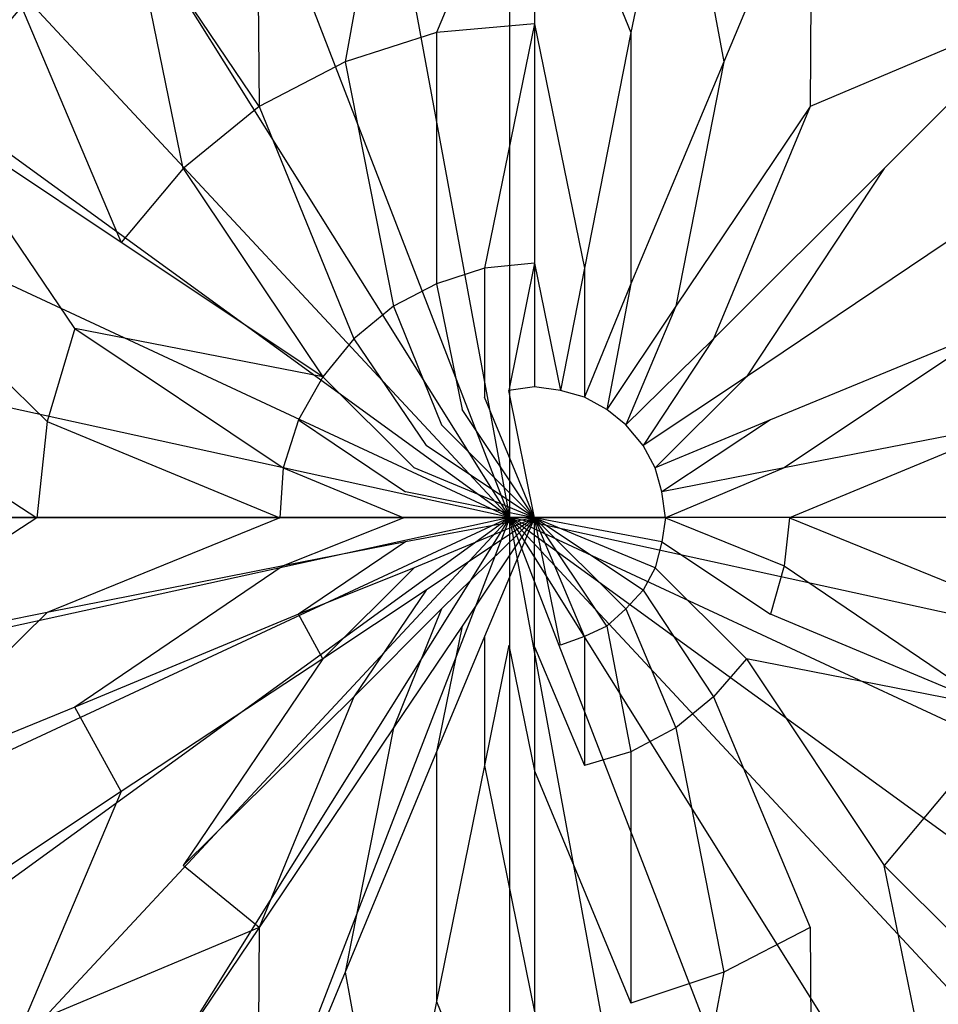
# Model space of a CAD drawing. Extents: x 0 to 1.2, y -0.8 to 0.
# Tile 9 of 19: x 0.5715 to 0.6249, y -0.3826 to -0.3254. Entities that reach past the tile are written whole.
import ezdxf

# ---------------------------------------------------------------- set-up
doc = ezdxf.new("R2010")
doc.units = 0
doc.layers.add('L0_ABLAUF_INF_0___REPLACEMTFORE', color=7, linetype='CONTINUOUS')
doc.layers.add('L1_WANNE_0_N_6230P3____REPLACEM', color=7, linetype='CONTINUOUS')

msp = doc.modelspace()

# ---------------------------------------------------------------- linework, layer by layer
at = {"layer": 'L0_ABLAUF_INF_0___REPLACEMTFORE', "color": 8}
for points, invisible_edges in [([(0.595743, -0.326106, 0.029024), (0.601443, -0.312408, 0.028162), (0.593143, -0.313107, 0.028162), (0.595743, -0.326106, 0.029024)], 13), ([(0.601443, -0.312408, 0.028162), (0.595743, -0.326106, 0.029024), (0.601443, -0.325606, 0.029024), (0.601443, -0.312408, 0.028162)], 14), ([(0.607043, -0.326106, 0.029024), (0.601443, -0.312408, 0.028162), (0.601443, -0.325606, 0.029024), (0.607043, -0.326106, 0.029024)], 13), ([(0.601443, -0.312408, 0.028162), (0.607043, -0.326106, 0.029024), (0.609643, -0.313107, 0.028162), (0.601443, -0.312408, 0.028162)], 14), ([(0.590443, -0.327806, 0.029024), (0.593143, -0.313107, 0.028162), (0.585343, -0.315607, 0.028162), (0.590443, -0.327806, 0.029024)], 13), ([(0.593143, -0.313107, 0.028162), (0.590443, -0.327806, 0.029024), (0.595743, -0.326106, 0.029024), (0.593143, -0.313107, 0.028162)], 14), ([(0.612443, -0.327806, 0.029024), (0.609643, -0.313107, 0.028162), (0.607043, -0.326106, 0.029024), (0.612443, -0.327806, 0.029024)], 13), ([(0.609643, -0.313107, 0.028162), (0.612443, -0.327806, 0.029024), (0.617543, -0.315607, 0.028162), (0.609643, -0.313107, 0.028162)], 14), ([(0.585443, -0.330406, 0.029024), (0.585343, -0.315607, 0.028162), (0.578043, -0.319407, 0.028162), (0.585443, -0.330406, 0.029024)], 13), ([(0.585343, -0.315607, 0.028162), (0.585443, -0.330406, 0.029024), (0.590443, -0.327806, 0.029024), (0.585343, -0.315607, 0.028162)], 14), ([(0.617443, -0.330406, 0.029024), (0.617543, -0.315607, 0.028162), (0.612443, -0.327806, 0.029024), (0.617443, -0.330406, 0.029024)], 13), ([(0.617543, -0.315607, 0.028162), (0.617443, -0.330406, 0.029024), (0.624743, -0.319407, 0.028162), (0.617543, -0.315607, 0.028162)], 14), ([(0.581043, -0.334005, 0.029024), (0.578043, -0.319407, 0.028162), (0.571643, -0.324606, 0.028257), (0.581043, -0.334005, 0.029024)], 14), ([(0.585443, -0.330406, 0.029024), (0.578043, -0.319407, 0.028162), (0.581043, -0.334005, 0.029024), (0.585443, -0.330406, 0.029024)], 14), ([(0.631143, -0.324606, 0.028257), (0.624743, -0.319407, 0.028162), (0.617443, -0.330406, 0.029024), (0.631143, -0.324606, 0.028257)], 14), ([(0.567043, -0.320007, 0.027683), (0.566343, -0.330906, 0.028257), (0.571643, -0.324606, 0.028257), (0.567043, -0.320007, 0.027683)], 14), ([(0.577443, -0.338305, 0.029024), (0.571643, -0.324606, 0.028257), (0.566343, -0.330906, 0.028257), (0.577443, -0.338305, 0.029024)], 13), ([(0.571643, -0.324606, 0.028257), (0.577443, -0.338305, 0.029024), (0.581043, -0.334005, 0.029024), (0.571643, -0.324606, 0.028257)], 14), ([(0.631143, -0.324606, 0.028257), (0.617443, -0.330406, 0.029024), (0.621743, -0.334005, 0.029024), (0.631143, -0.324606, 0.028257)], 14), ([(0.625343, -0.338305, 0.029024), (0.631143, -0.324606, 0.028257), (0.621743, -0.334005, 0.029024), (0.625343, -0.338305, 0.029024)], 13), ([(0.598543, -0.339805, 0.029598), (0.601443, -0.325606, 0.029024), (0.595743, -0.326106, 0.029024), (0.598543, -0.339805, 0.029598)], 13), ([(0.601443, -0.325606, 0.029024), (0.598543, -0.339805, 0.029598), (0.601443, -0.339505, 0.029598), (0.601443, -0.325606, 0.029024)], 14), ([(0.604343, -0.339805, 0.029598), (0.601443, -0.325606, 0.029024), (0.601443, -0.339505, 0.029598), (0.604343, -0.339805, 0.029598)], 13), ([(0.601443, -0.325606, 0.029024), (0.604343, -0.339805, 0.029598), (0.607043, -0.326106, 0.029024), (0.601443, -0.325606, 0.029024)], 14), ([(0.595743, -0.340704, 0.029598), (0.595743, -0.326106, 0.029024), (0.590443, -0.327806, 0.029024), (0.595743, -0.340704, 0.029598)], 13), ([(0.595743, -0.326106, 0.029024), (0.595743, -0.340704, 0.029598), (0.598543, -0.339805, 0.029598), (0.595743, -0.326106, 0.029024)], 14), ([(0.607043, -0.340704, 0.029598), (0.607043, -0.326106, 0.029024), (0.604343, -0.339805, 0.029598), (0.607043, -0.340704, 0.029598)], 13), ([(0.607043, -0.326106, 0.029024), (0.607043, -0.340704, 0.029598), (0.612443, -0.327806, 0.029024), (0.607043, -0.326106, 0.029024)], 14), ([(0.593243, -0.342004, 0.029598), (0.590443, -0.327806, 0.029024), (0.585443, -0.330406, 0.029024), (0.593243, -0.342004, 0.029598)], 13), ([(0.590443, -0.327806, 0.029024), (0.593243, -0.342004, 0.029598), (0.595743, -0.340704, 0.029598), (0.590443, -0.327806, 0.029024)], 14), ([(0.609643, -0.342004, 0.029598), (0.612443, -0.327806, 0.029024), (0.607043, -0.340704, 0.029598), (0.609643, -0.342004, 0.029598)], 13), ([(0.612443, -0.327806, 0.029024), (0.609643, -0.342004, 0.029598), (0.617443, -0.330406, 0.029024), (0.612443, -0.327806, 0.029024)], 14), ([(0.590943, -0.343904, 0.029598), (0.585443, -0.330406, 0.029024), (0.581043, -0.334005, 0.029024), (0.590943, -0.343904, 0.029598)], 13), ([(0.585443, -0.330406, 0.029024), (0.590943, -0.343904, 0.029598), (0.593243, -0.342004, 0.029598), (0.585443, -0.330406, 0.029024)], 14), ([(0.611843, -0.343904, 0.029598), (0.617443, -0.330406, 0.029024), (0.609643, -0.342004, 0.029598), (0.611843, -0.343904, 0.029598)], 13), ([(0.617443, -0.330406, 0.029024), (0.611843, -0.343904, 0.029598), (0.621743, -0.334005, 0.029024), (0.617443, -0.330406, 0.029024)], 14), ([(0.574743, -0.343304, 0.029119), (0.566343, -0.330906, 0.028257), (0.562343, -0.338205, 0.028257), (0.574743, -0.343304, 0.029119)], 14), ([(0.577443, -0.338305, 0.029024), (0.566343, -0.330906, 0.028257), (0.574743, -0.343304, 0.029119), (0.577443, -0.338305, 0.029024)], 14), ([(0.589143, -0.346104, 0.029598), (0.581043, -0.334005, 0.029024), (0.577443, -0.338305, 0.029024), (0.589143, -0.346104, 0.029598)], 13), ([(0.581043, -0.334005, 0.029024), (0.589143, -0.346104, 0.029598), (0.590943, -0.343904, 0.029598), (0.581043, -0.334005, 0.029024)], 14), ([(0.613743, -0.346104, 0.029598), (0.621743, -0.334005, 0.029024), (0.611843, -0.343904, 0.029598), (0.613743, -0.346104, 0.029598)], 13), ([(0.621743, -0.334005, 0.029024), (0.613743, -0.346104, 0.029598), (0.625343, -0.338305, 0.029024), (0.621743, -0.334005, 0.029024)], 14), ([(0.573143, -0.348704, 0.029119), (0.562343, -0.338205, 0.028257), (0.559943, -0.346104, 0.028257), (0.573143, -0.348704, 0.029119)], 13), ([(0.562343, -0.338205, 0.028257), (0.573143, -0.348704, 0.029119), (0.574743, -0.343304, 0.029119), (0.562343, -0.338205, 0.028257)], 14), ([(0.589143, -0.346104, 0.029598), (0.577443, -0.338305, 0.029024), (0.574743, -0.343304, 0.029119), (0.589143, -0.346104, 0.029598)], 14), ([(0.625343, -0.338305, 0.029024), (0.613743, -0.346104, 0.029598), (0.615143, -0.348604, 0.029598), (0.625343, -0.338305, 0.029024)], 14), ([(0.628043, -0.343304, 0.029119), (0.625343, -0.338305, 0.029024), (0.615143, -0.348604, 0.029598), (0.628043, -0.343304, 0.029119)], 14), ([(0.598543, -0.347304, 0.02979), (0.598543, -0.339805, 0.029598), (0.595743, -0.340704, 0.029598), (0.598543, -0.347304, 0.02979)], 13), ([(0.599943, -0.346904, 0.02979), (0.601443, -0.339505, 0.029598), (0.598543, -0.339805, 0.029598), (0.599943, -0.346904, 0.02979)], 13), ([(0.598543, -0.339805, 0.029598), (0.598543, -0.347304, 0.02979), (0.599943, -0.346904, 0.02979), (0.598543, -0.339805, 0.029598)], 14), ([(0.601443, -0.339505, 0.029598), (0.599943, -0.346904, 0.02979), (0.601443, -0.346704, 0.02979), (0.601443, -0.339505, 0.029598)], 14), ([(0.602943, -0.346904, 0.02979), (0.601443, -0.339505, 0.029598), (0.601443, -0.346704, 0.02979), (0.602943, -0.346904, 0.02979)], 13), ([(0.601443, -0.339505, 0.029598), (0.602943, -0.346904, 0.02979), (0.604343, -0.339805, 0.029598), (0.601443, -0.339505, 0.029598)], 14), ([(0.604343, -0.347304, 0.02979), (0.604343, -0.339805, 0.029598), (0.602943, -0.346904, 0.02979), (0.604343, -0.347304, 0.02979)], 13), ([(0.604343, -0.339805, 0.029598), (0.604343, -0.347304, 0.02979), (0.607043, -0.340704, 0.029598), (0.604343, -0.339805, 0.029598)], 14), ([(0.597243, -0.348004, 0.02979), (0.595743, -0.340704, 0.029598), (0.593243, -0.342004, 0.029598), (0.597243, -0.348004, 0.02979)], 13), ([(0.595743, -0.340704, 0.029598), (0.597243, -0.348004, 0.02979), (0.598543, -0.347304, 0.02979), (0.595743, -0.340704, 0.029598)], 14), ([(0.605643, -0.348004, 0.02979), (0.607043, -0.340704, 0.029598), (0.604343, -0.347304, 0.02979), (0.605643, -0.348004, 0.02979)], 13), ([(0.607043, -0.340704, 0.029598), (0.605643, -0.348004, 0.02979), (0.609643, -0.342004, 0.029598), (0.607043, -0.340704, 0.029598)], 14), ([(0.596043, -0.348904, 0.02979), (0.593243, -0.342004, 0.029598), (0.590943, -0.343904, 0.029598), (0.596043, -0.348904, 0.02979)], 13), ([(0.593243, -0.342004, 0.029598), (0.596043, -0.348904, 0.02979), (0.597243, -0.348004, 0.02979), (0.593243, -0.342004, 0.029598)], 14), ([(0.606743, -0.348904, 0.02979), (0.609643, -0.342004, 0.029598), (0.605643, -0.348004, 0.02979), (0.606743, -0.348904, 0.02979)], 13), ([(0.609643, -0.342004, 0.029598), (0.606743, -0.348904, 0.02979), (0.611843, -0.343904, 0.029598), (0.609643, -0.342004, 0.029598)], 14), ([(0.586843, -0.351403, 0.029598), (0.574743, -0.343304, 0.029119), (0.573143, -0.348704, 0.029119), (0.586843, -0.351403, 0.029598)], 13), ([(0.574743, -0.343304, 0.029119), (0.586843, -0.351403, 0.029598), (0.587743, -0.348604, 0.029598), (0.574743, -0.343304, 0.029119)], 14), ([(0.589143, -0.346104, 0.029598), (0.574743, -0.343304, 0.029119), (0.587743, -0.348604, 0.029598), (0.589143, -0.346104, 0.029598)], 14), ([(0.615943, -0.351403, 0.029598), (0.628043, -0.343304, 0.029119), (0.615143, -0.348604, 0.029598), (0.615943, -0.351403, 0.029598)], 13), ([(0.628043, -0.343304, 0.029119), (0.615943, -0.351403, 0.029598), (0.629743, -0.348704, 0.029119), (0.628043, -0.343304, 0.029119)], 14), ([(0.595143, -0.350103, 0.02979), (0.590943, -0.343904, 0.029598), (0.589143, -0.346104, 0.029598), (0.595143, -0.350103, 0.02979)], 13), ([(0.590943, -0.343904, 0.029598), (0.595143, -0.350103, 0.02979), (0.596043, -0.348904, 0.02979), (0.590943, -0.343904, 0.029598)], 14), ([(0.607743, -0.350103, 0.02979), (0.611843, -0.343904, 0.029598), (0.606743, -0.348904, 0.02979), (0.607743, -0.350103, 0.02979)], 13), ([(0.611843, -0.343904, 0.029598), (0.607743, -0.350103, 0.02979), (0.613743, -0.346104, 0.029598), (0.611843, -0.343904, 0.029598)], 14), ([(0.572543, -0.354303, 0.029119), (0.559943, -0.346104, 0.028257), (0.559043, -0.354303, 0.028257), (0.572543, -0.354303, 0.029119)], 13), ([(0.559943, -0.346104, 0.028257), (0.572543, -0.354303, 0.029119), (0.573143, -0.348704, 0.029119), (0.559943, -0.346104, 0.028257)], 14), ([(0.594443, -0.351403, 0.02979), (0.589143, -0.346104, 0.029598), (0.587743, -0.348604, 0.029598), (0.594443, -0.351403, 0.02979)], 13), ([(0.589143, -0.346104, 0.029598), (0.594443, -0.351403, 0.02979), (0.595143, -0.350103, 0.02979), (0.589143, -0.346104, 0.029598)], 14), ([(0.608443, -0.351403, 0.02979), (0.613743, -0.346104, 0.029598), (0.607743, -0.350103, 0.02979), (0.608443, -0.351403, 0.02979)], 13), ([(0.613743, -0.346104, 0.029598), (0.608443, -0.351403, 0.02979), (0.615143, -0.348604, 0.029598), (0.613743, -0.346104, 0.029598)], 14), ([(0.601443, -0.354303, 0.02979), (0.599943, -0.346904, 0.02979), (0.598543, -0.347304, 0.02979), (0.601443, -0.354303, 0.02979)], 14), ([(0.601443, -0.346704, 0.02979), (0.599943, -0.346904, 0.02979), (0.601443, -0.354303, 0.02979), (0.601443, -0.346704, 0.02979)], 14), ([(0.602943, -0.346904, 0.02979), (0.601443, -0.346704, 0.02979), (0.601443, -0.354303, 0.02979), (0.602943, -0.346904, 0.02979)], 14), ([(0.604343, -0.347304, 0.02979), (0.602943, -0.346904, 0.02979), (0.601443, -0.354303, 0.02979), (0.604343, -0.347304, 0.02979)], 14), ([(0.601443, -0.354303, 0.02979), (0.598543, -0.347304, 0.02979), (0.597243, -0.348004, 0.02979), (0.601443, -0.354303, 0.02979)], 14), ([(0.605643, -0.348004, 0.02979), (0.604343, -0.347304, 0.02979), (0.601443, -0.354303, 0.02979), (0.605643, -0.348004, 0.02979)], 14), ([(0.601443, -0.354303, 0.02979), (0.597243, -0.348004, 0.02979), (0.596043, -0.348904, 0.02979), (0.601443, -0.354303, 0.02979)], 14), ([(0.606743, -0.348904, 0.02979), (0.605643, -0.348004, 0.02979), (0.601443, -0.354303, 0.02979), (0.606743, -0.348904, 0.02979)], 14), ([(0.586643, -0.354303, 0.029598), (0.573143, -0.348704, 0.029119), (0.572543, -0.354303, 0.029119), (0.586643, -0.354303, 0.029598)], 13), ([(0.573143, -0.348704, 0.029119), (0.586643, -0.354303, 0.029598), (0.586843, -0.351403, 0.029598), (0.573143, -0.348704, 0.029119)], 14), ([(0.593943, -0.352803, 0.02979), (0.587743, -0.348604, 0.029598), (0.586843, -0.351403, 0.029598), (0.593943, -0.352803, 0.02979)], 13), ([(0.587743, -0.348604, 0.029598), (0.593943, -0.352803, 0.02979), (0.594443, -0.351403, 0.02979), (0.587743, -0.348604, 0.029598)], 14), ([(0.601443, -0.354303, 0.02979), (0.596043, -0.348904, 0.02979), (0.595143, -0.350103, 0.02979), (0.601443, -0.354303, 0.02979)], 14), ([(0.607743, -0.350103, 0.02979), (0.606743, -0.348904, 0.02979), (0.601443, -0.354303, 0.02979), (0.607743, -0.350103, 0.02979)], 14), ([(0.608843, -0.352803, 0.02979), (0.615143, -0.348604, 0.029598), (0.608443, -0.351403, 0.02979), (0.608843, -0.352803, 0.02979)], 13), ([(0.615143, -0.348604, 0.029598), (0.608843, -0.352803, 0.02979), (0.615943, -0.351403, 0.029598), (0.615143, -0.348604, 0.029598)], 14), ([(0.616243, -0.354303, 0.029598), (0.629743, -0.348704, 0.029119), (0.615943, -0.351403, 0.029598), (0.616243, -0.354303, 0.029598)], 13), ([(0.629743, -0.348704, 0.029119), (0.616243, -0.354303, 0.029598), (0.630343, -0.354303, 0.029119), (0.629743, -0.348704, 0.029119)], 14), ([(0.601443, -0.354303, 0.02979), (0.595143, -0.350103, 0.02979), (0.594443, -0.351403, 0.02979), (0.601443, -0.354303, 0.02979)], 14), ([(0.608443, -0.351403, 0.02979), (0.607743, -0.350103, 0.02979), (0.601443, -0.354303, 0.02979), (0.608443, -0.351403, 0.02979)], 14), ([(0.593843, -0.354303, 0.02979), (0.586843, -0.351403, 0.029598), (0.586643, -0.354303, 0.029598), (0.593843, -0.354303, 0.02979)], 13), ([(0.586843, -0.351403, 0.029598), (0.593843, -0.354303, 0.02979), (0.593943, -0.352803, 0.02979), (0.586843, -0.351403, 0.029598)], 14), ([(0.601443, -0.354303, 0.02979), (0.594443, -0.351403, 0.02979), (0.593943, -0.352803, 0.02979), (0.601443, -0.354303, 0.02979)], 14), ([(0.608843, -0.352803, 0.02979), (0.608443, -0.351403, 0.02979), (0.601443, -0.354303, 0.02979), (0.608843, -0.352803, 0.02979)], 14), ([(0.609043, -0.354303, 0.02979), (0.615943, -0.351403, 0.029598), (0.608843, -0.352803, 0.02979), (0.609043, -0.354303, 0.02979)], 13), ([(0.615943, -0.351403, 0.029598), (0.609043, -0.354303, 0.02979), (0.616243, -0.354303, 0.029598), (0.615943, -0.351403, 0.029598)], 14), ([(0.601443, -0.354303, 0.02979), (0.593943, -0.352803, 0.02979), (0.593843, -0.354303, 0.02979), (0.601443, -0.354303, 0.02979)], 14), ([(0.609043, -0.354303, 0.02979), (0.608843, -0.352803, 0.02979), (0.601443, -0.354303, 0.02979), (0.609043, -0.354303, 0.02979)], 14), ([(0.559943, -0.362502, 0.028257), (0.572543, -0.354303, 0.029119), (0.559043, -0.354303, 0.028257), (0.559943, -0.362502, 0.028257)], 13), ([(0.572543, -0.354303, 0.029119), (0.559943, -0.362502, 0.028257), (0.573143, -0.359802, 0.029119), (0.572543, -0.354303, 0.029119)], 14), ([(0.573143, -0.359802, 0.029119), (0.586643, -0.354303, 0.029598), (0.572543, -0.354303, 0.029119), (0.573143, -0.359802, 0.029119)], 13), ([(0.586643, -0.354303, 0.029598), (0.573143, -0.359802, 0.029119), (0.586843, -0.357103, 0.029598), (0.586643, -0.354303, 0.029598)], 14), ([(0.586843, -0.357103, 0.029598), (0.593843, -0.354303, 0.02979), (0.586643, -0.354303, 0.029598), (0.586843, -0.357103, 0.029598)], 13), ([(0.593843, -0.354303, 0.02979), (0.586843, -0.357103, 0.029598), (0.593943, -0.355703, 0.02979), (0.593843, -0.354303, 0.02979)], 14), ([(0.601443, -0.354303, 0.02979), (0.593843, -0.354303, 0.02979), (0.593943, -0.355703, 0.02979), (0.601443, -0.354303, 0.02979)], 14), ([(0.601443, -0.354303, 0.02979), (0.593943, -0.355703, 0.02979), (0.594443, -0.357203, 0.02979), (0.601443, -0.354303, 0.02979)], 14), ([(0.601443, -0.354303, 0.02979), (0.594443, -0.357203, 0.02979), (0.595143, -0.358502, 0.02979), (0.601443, -0.354303, 0.02979)], 14), ([(0.601443, -0.354303, 0.02979), (0.595143, -0.358502, 0.02979), (0.596043, -0.359602, 0.02979), (0.601443, -0.354303, 0.02979)], 14), ([(0.601443, -0.354303, 0.02979), (0.596043, -0.359602, 0.02979), (0.597243, -0.360602, 0.02979), (0.601443, -0.354303, 0.02979)], 14), ([(0.601443, -0.354303, 0.02979), (0.597243, -0.360602, 0.02979), (0.598543, -0.361202, 0.02979), (0.601443, -0.354303, 0.02979)], 14), ([(0.601443, -0.354303, 0.02979), (0.598543, -0.361202, 0.02979), (0.599943, -0.361702, 0.02979), (0.601443, -0.354303, 0.02979)], 14), ([(0.601443, -0.361802, 0.02979), (0.601443, -0.354303, 0.02979), (0.599943, -0.361702, 0.02979), (0.601443, -0.361802, 0.02979)], 14), ([(0.609043, -0.354303, 0.02979), (0.601443, -0.354303, 0.02979), (0.608843, -0.355703, 0.02979), (0.609043, -0.354303, 0.02979)], 14), ([(0.608843, -0.355703, 0.02979), (0.601443, -0.354303, 0.02979), (0.608443, -0.357203, 0.02979), (0.608843, -0.355703, 0.02979)], 14), ([(0.608443, -0.357203, 0.02979), (0.601443, -0.354303, 0.02979), (0.607743, -0.358502, 0.02979), (0.608443, -0.357203, 0.02979)], 14), ([(0.607743, -0.358502, 0.02979), (0.601443, -0.354303, 0.02979), (0.606743, -0.359602, 0.02979), (0.607743, -0.358502, 0.02979)], 14), ([(0.606743, -0.359602, 0.02979), (0.601443, -0.354303, 0.02979), (0.605643, -0.360602, 0.02979), (0.606743, -0.359602, 0.02979)], 14), ([(0.605643, -0.360602, 0.02979), (0.601443, -0.354303, 0.02979), (0.604343, -0.361202, 0.02979), (0.605643, -0.360602, 0.02979)], 14), ([(0.604343, -0.361202, 0.02979), (0.601443, -0.354303, 0.02979), (0.602943, -0.361702, 0.02979), (0.604343, -0.361202, 0.02979)], 14), ([(0.602943, -0.361702, 0.02979), (0.601443, -0.354303, 0.02979), (0.601443, -0.361802, 0.02979), (0.602943, -0.361702, 0.02979)], 14), ([(0.615943, -0.357103, 0.029598), (0.609043, -0.354303, 0.02979), (0.608843, -0.355703, 0.02979), (0.615943, -0.357103, 0.029598)], 13), ([(0.609043, -0.354303, 0.02979), (0.615943, -0.357103, 0.029598), (0.616243, -0.354303, 0.029598), (0.609043, -0.354303, 0.02979)], 14), ([(0.629743, -0.359802, 0.029119), (0.616243, -0.354303, 0.029598), (0.615943, -0.357103, 0.029598), (0.629743, -0.359802, 0.029119)], 13), ([(0.616243, -0.354303, 0.029598), (0.629743, -0.359802, 0.029119), (0.630343, -0.354303, 0.029119), (0.616243, -0.354303, 0.029598)], 14), ([(0.587743, -0.359902, 0.029598), (0.593943, -0.355703, 0.02979), (0.586843, -0.357103, 0.029598), (0.587743, -0.359902, 0.029598)], 13), ([(0.593943, -0.355703, 0.02979), (0.587743, -0.359902, 0.029598), (0.594443, -0.357203, 0.02979), (0.593943, -0.355703, 0.02979)], 14), ([(0.615143, -0.359902, 0.029598), (0.608843, -0.355703, 0.02979), (0.608443, -0.357203, 0.02979), (0.615143, -0.359902, 0.029598)], 13), ([(0.608843, -0.355703, 0.02979), (0.615143, -0.359902, 0.029598), (0.615943, -0.357103, 0.029598), (0.608843, -0.355703, 0.02979)], 14), ([(0.574743, -0.365302, 0.029119), (0.586843, -0.357103, 0.029598), (0.573143, -0.359802, 0.029119), (0.574743, -0.365302, 0.029119)], 13), ([(0.586843, -0.357103, 0.029598), (0.574743, -0.365302, 0.029119), (0.587743, -0.359902, 0.029598), (0.586843, -0.357103, 0.029598)], 14), ([(0.589143, -0.362502, 0.029598), (0.594443, -0.357203, 0.02979), (0.587743, -0.359902, 0.029598), (0.589143, -0.362502, 0.029598)], 13), ([(0.594443, -0.357203, 0.02979), (0.589143, -0.362502, 0.029598), (0.595143, -0.358502, 0.02979), (0.594443, -0.357203, 0.02979)], 14), ([(0.613743, -0.362502, 0.029598), (0.608443, -0.357203, 0.02979), (0.607743, -0.358502, 0.02979), (0.613743, -0.362502, 0.029598)], 13), ([(0.608443, -0.357203, 0.02979), (0.613743, -0.362502, 0.029598), (0.615143, -0.359902, 0.029598), (0.608443, -0.357203, 0.02979)], 14), ([(0.628043, -0.365302, 0.029119), (0.615943, -0.357103, 0.029598), (0.615143, -0.359902, 0.029598), (0.628043, -0.365302, 0.029119)], 13), ([(0.615943, -0.357103, 0.029598), (0.628043, -0.365302, 0.029119), (0.629743, -0.359802, 0.029119), (0.615943, -0.357103, 0.029598)], 14), ([(0.590943, -0.364702, 0.029598), (0.595143, -0.358502, 0.02979), (0.589143, -0.362502, 0.029598), (0.590943, -0.364702, 0.029598)], 13), ([(0.595143, -0.358502, 0.02979), (0.590943, -0.364702, 0.029598), (0.596043, -0.359602, 0.02979), (0.595143, -0.358502, 0.02979)], 14), ([(0.611843, -0.364702, 0.029598), (0.607743, -0.358502, 0.02979), (0.606743, -0.359602, 0.02979), (0.611843, -0.364702, 0.029598)], 13), ([(0.607743, -0.358502, 0.02979), (0.611843, -0.364702, 0.029598), (0.613743, -0.362502, 0.029598), (0.607743, -0.358502, 0.02979)], 14), ([(0.562343, -0.370401, 0.028257), (0.573143, -0.359802, 0.029119), (0.559943, -0.362502, 0.028257), (0.562343, -0.370401, 0.028257)], 13), ([(0.573143, -0.359802, 0.029119), (0.562343, -0.370401, 0.028257), (0.574743, -0.365302, 0.029119), (0.573143, -0.359802, 0.029119)], 14), ([(0.593243, -0.366502, 0.029598), (0.596043, -0.359602, 0.02979), (0.590943, -0.364702, 0.029598), (0.593243, -0.366502, 0.029598)], 13), ([(0.596043, -0.359602, 0.02979), (0.593243, -0.366502, 0.029598), (0.597243, -0.360602, 0.02979), (0.596043, -0.359602, 0.02979)], 14), ([(0.609643, -0.366502, 0.029598), (0.606743, -0.359602, 0.02979), (0.605643, -0.360602, 0.02979), (0.609643, -0.366502, 0.029598)], 13), ([(0.606743, -0.359602, 0.02979), (0.609643, -0.366502, 0.029598), (0.611843, -0.364702, 0.029598), (0.606743, -0.359602, 0.02979)], 14), ([(0.587743, -0.359902, 0.029598), (0.574743, -0.365302, 0.029119), (0.577443, -0.370201, 0.029024), (0.587743, -0.359902, 0.029598)], 14), ([(0.589143, -0.362502, 0.029598), (0.587743, -0.359902, 0.029598), (0.577443, -0.370201, 0.029024), (0.589143, -0.362502, 0.029598)], 14), ([(0.628043, -0.365302, 0.029119), (0.615143, -0.359902, 0.029598), (0.613743, -0.362502, 0.029598), (0.628043, -0.365302, 0.029119)], 14), ([(0.595743, -0.367901, 0.029598), (0.597243, -0.360602, 0.02979), (0.593243, -0.366502, 0.029598), (0.595743, -0.367901, 0.029598)], 13), ([(0.597243, -0.360602, 0.02979), (0.595743, -0.367901, 0.029598), (0.598543, -0.361202, 0.02979), (0.597243, -0.360602, 0.02979)], 14), ([(0.607043, -0.367901, 0.029598), (0.605643, -0.360602, 0.02979), (0.604343, -0.361202, 0.02979), (0.607043, -0.367901, 0.029598)], 13), ([(0.605643, -0.360602, 0.02979), (0.607043, -0.367901, 0.029598), (0.609643, -0.366502, 0.029598), (0.605643, -0.360602, 0.02979)], 14), ([(0.598543, -0.368701, 0.029598), (0.598543, -0.361202, 0.02979), (0.595743, -0.367901, 0.029598), (0.598543, -0.368701, 0.029598)], 13), ([(0.598543, -0.361202, 0.02979), (0.598543, -0.368701, 0.029598), (0.599943, -0.361702, 0.02979), (0.598543, -0.361202, 0.02979)], 14), ([(0.604343, -0.368701, 0.029598), (0.604343, -0.361202, 0.02979), (0.602943, -0.361702, 0.02979), (0.604343, -0.368701, 0.029598)], 13), ([(0.604343, -0.361202, 0.02979), (0.604343, -0.368701, 0.029598), (0.607043, -0.367901, 0.029598), (0.604343, -0.361202, 0.02979)], 14), ([(0.601443, -0.369001, 0.029598), (0.599943, -0.361702, 0.02979), (0.598543, -0.368701, 0.029598), (0.601443, -0.369001, 0.029598)], 13), ([(0.599943, -0.361702, 0.02979), (0.601443, -0.369001, 0.029598), (0.601443, -0.361802, 0.02979), (0.599943, -0.361702, 0.02979)], 14), ([(0.601443, -0.361802, 0.02979), (0.604343, -0.368701, 0.029598), (0.602943, -0.361702, 0.02979), (0.601443, -0.361802, 0.02979)], 14), ([(0.604343, -0.368701, 0.029598), (0.601443, -0.361802, 0.02979), (0.601443, -0.369001, 0.029598), (0.604343, -0.368701, 0.029598)], 13), ([(0.581043, -0.374501, 0.029024), (0.589143, -0.362502, 0.029598), (0.577443, -0.370201, 0.029024), (0.581043, -0.374501, 0.029024)], 13), ([(0.589143, -0.362502, 0.029598), (0.581043, -0.374501, 0.029024), (0.590943, -0.364702, 0.029598), (0.589143, -0.362502, 0.029598)], 14), ([(0.621743, -0.374501, 0.029024), (0.613743, -0.362502, 0.029598), (0.611843, -0.364702, 0.029598), (0.621743, -0.374501, 0.029024)], 13), ([(0.628043, -0.365302, 0.029119), (0.613743, -0.362502, 0.029598), (0.625343, -0.370201, 0.029024), (0.628043, -0.365302, 0.029119)], 14), ([(0.613743, -0.362502, 0.029598), (0.621743, -0.374501, 0.029024), (0.625343, -0.370201, 0.029024), (0.613743, -0.362502, 0.029598)], 14), ([(0.585443, -0.3781, 0.029024), (0.590943, -0.364702, 0.029598), (0.581043, -0.374501, 0.029024), (0.585443, -0.3781, 0.029024)], 13), ([(0.590943, -0.364702, 0.029598), (0.585443, -0.3781, 0.029024), (0.593243, -0.366502, 0.029598), (0.590943, -0.364702, 0.029598)], 14), ([(0.617443, -0.3781, 0.029024), (0.611843, -0.364702, 0.029598), (0.609643, -0.366502, 0.029598), (0.617443, -0.3781, 0.029024)], 13), ([(0.611843, -0.364702, 0.029598), (0.617443, -0.3781, 0.029024), (0.621743, -0.374501, 0.029024), (0.611843, -0.364702, 0.029598)], 14), ([(0.574743, -0.365302, 0.029119), (0.562343, -0.370401, 0.028257), (0.566343, -0.3776, 0.028257), (0.574743, -0.365302, 0.029119)], 14), ([(0.577443, -0.370201, 0.029024), (0.574743, -0.365302, 0.029119), (0.566343, -0.3776, 0.028257), (0.577443, -0.370201, 0.029024)], 14), ([(0.590443, -0.3807, 0.029024), (0.593243, -0.366502, 0.029598), (0.585443, -0.3781, 0.029024), (0.590443, -0.3807, 0.029024)], 13), ([(0.593243, -0.366502, 0.029598), (0.590443, -0.3807, 0.029024), (0.595743, -0.367901, 0.029598), (0.593243, -0.366502, 0.029598)], 14), ([(0.612443, -0.3807, 0.029024), (0.609643, -0.366502, 0.029598), (0.607043, -0.367901, 0.029598), (0.612443, -0.3807, 0.029024)], 13), ([(0.609643, -0.366502, 0.029598), (0.612443, -0.3807, 0.029024), (0.617443, -0.3781, 0.029024), (0.609643, -0.366502, 0.029598)], 14), ([(0.595743, -0.3824, 0.029024), (0.595743, -0.367901, 0.029598), (0.590443, -0.3807, 0.029024), (0.595743, -0.3824, 0.029024)], 13), ([(0.595743, -0.367901, 0.029598), (0.595743, -0.3824, 0.029024), (0.598543, -0.368701, 0.029598), (0.595743, -0.367901, 0.029598)], 14), ([(0.607043, -0.3825, 0.029024), (0.607043, -0.367901, 0.029598), (0.604343, -0.368701, 0.029598), (0.607043, -0.3825, 0.029024)], 13), ([(0.607043, -0.367901, 0.029598), (0.607043, -0.3825, 0.029024), (0.612443, -0.3807, 0.029024), (0.607043, -0.367901, 0.029598)], 14), ([(0.601443, -0.383, 0.029024), (0.598543, -0.368701, 0.029598), (0.595743, -0.3824, 0.029024), (0.601443, -0.383, 0.029024)], 13), ([(0.598543, -0.368701, 0.029598), (0.601443, -0.383, 0.029024), (0.601443, -0.369001, 0.029598), (0.598543, -0.368701, 0.029598)], 14), ([(0.601443, -0.369001, 0.029598), (0.607043, -0.3825, 0.029024), (0.604343, -0.368701, 0.029598), (0.601443, -0.369001, 0.029598)], 14), ([(0.607043, -0.3825, 0.029024), (0.601443, -0.369001, 0.029598), (0.601443, -0.383, 0.029024), (0.607043, -0.3825, 0.029024)], 13), ([(0.571643, -0.3839, 0.028257), (0.577443, -0.370201, 0.029024), (0.566343, -0.3776, 0.028257), (0.571643, -0.3839, 0.028257)], 13), ([(0.577443, -0.370201, 0.029024), (0.571643, -0.3839, 0.028257), (0.581043, -0.374501, 0.029024), (0.577443, -0.370201, 0.029024)], 14), ([(0.631143, -0.3839, 0.028257), (0.625343, -0.370201, 0.029024), (0.621743, -0.374501, 0.029024), (0.631143, -0.3839, 0.028257)], 13), ([(0.585443, -0.3781, 0.029024), (0.581043, -0.374501, 0.029024), (0.571643, -0.3839, 0.028257), (0.585443, -0.3781, 0.029024)], 14), ([(0.624743, -0.389099, 0.028162), (0.621743, -0.374501, 0.029024), (0.617443, -0.3781, 0.029024), (0.624743, -0.389099, 0.028162)], 14), ([(0.631143, -0.3839, 0.028257), (0.621743, -0.374501, 0.029024), (0.624743, -0.389099, 0.028162), (0.631143, -0.3839, 0.028257)], 14), ([(0.566343, -0.3776, 0.028257), (0.567043, -0.388499, 0.027683), (0.571643, -0.3839, 0.028257), (0.566343, -0.3776, 0.028257)], 14), ([(0.585443, -0.3781, 0.029024), (0.571643, -0.3839, 0.028257), (0.578043, -0.389099, 0.028162), (0.585443, -0.3781, 0.029024)], 14), ([(0.585343, -0.392999, 0.028162), (0.585443, -0.3781, 0.029024), (0.578043, -0.389099, 0.028162), (0.585343, -0.392999, 0.028162)], 13), ([(0.585443, -0.3781, 0.029024), (0.585343, -0.392999, 0.028162), (0.590443, -0.3807, 0.029024), (0.585443, -0.3781, 0.029024)], 14), ([(0.617543, -0.392999, 0.028162), (0.617443, -0.3781, 0.029024), (0.612443, -0.3807, 0.029024), (0.617543, -0.392999, 0.028162)], 13), ([(0.617443, -0.3781, 0.029024), (0.617543, -0.392999, 0.028162), (0.624743, -0.389099, 0.028162), (0.617443, -0.3781, 0.029024)], 14), ([(0.593143, -0.395398, 0.028162), (0.590443, -0.3807, 0.029024), (0.585343, -0.392999, 0.028162), (0.593143, -0.395398, 0.028162)], 13), ([(0.590443, -0.3807, 0.029024), (0.593143, -0.395398, 0.028162), (0.595743, -0.3824, 0.029024), (0.590443, -0.3807, 0.029024)], 14), ([(0.609643, -0.395398, 0.028162), (0.612443, -0.3807, 0.029024), (0.607043, -0.3825, 0.029024), (0.609643, -0.395398, 0.028162)], 13), ([(0.612443, -0.3807, 0.029024), (0.609643, -0.395398, 0.028162), (0.617543, -0.392999, 0.028162), (0.612443, -0.3807, 0.029024)], 14), ([(0.601443, -0.396198, 0.028162), (0.595743, -0.3824, 0.029024), (0.593143, -0.395398, 0.028162), (0.601443, -0.396198, 0.028162)], 13), ([(0.595743, -0.3824, 0.029024), (0.601443, -0.396198, 0.028162), (0.601443, -0.383, 0.029024), (0.595743, -0.3824, 0.029024)], 14), ([(0.601443, -0.383, 0.029024), (0.609643, -0.395398, 0.028162), (0.607043, -0.3825, 0.029024), (0.601443, -0.383, 0.029024)], 14)]:
    msp.add_3dface(points, dxfattribs=dict(at, invisible_edges=invisible_edges))
at = {"layer": 'L1_WANNE_0_N_6230P3____REPLACEM', "color": 8, "invisible_edges": 14}
for points in [[(0.6, -0.797081, 0.001135), (0.002918, -0.354283, 0.004054), (0.005468, -0.002919, 0.000016), (0.6, -0.797081, 0.001135)], [(0.6, -0.797081, 0.001135), (0.005468, -0.002919, 0.000016), (0.00653, -0.002919, 0.000016), (0.6, -0.797081, 0.001135)], [(0.6, -0.797081, 0.001135), (0.00653, -0.002919, 0.000016), (0.008001, -0.002919, 0.000016), (0.6, -0.797081, 0.001135)], [(0.6, -0.797081, 0.001135), (0.008001, -0.002919, 0.000016), (0.6, -0.002919), (0.6, -0.797081, 0.001135)], [(1.191999, -0.002919, 0.000016), (0.6, -0.797081, 0.001135), (0.6, -0.002919), (1.191999, -0.002919, 0.000016)], [(1.194217, -0.796615, 0.00115), (0.6, -0.797081, 0.001135), (1.191999, -0.002919, 0.000016), (1.194217, -0.796615, 0.00115)], [(0.6, -0.354283, 0.011081), (0.6, -0.308323, 0.011081), (0.591667, -0.309022, 0.011081), (0.6, -0.354283, 0.011081)], [(0.608333, -0.309022, 0.011081), (0.6, -0.308323, 0.011081), (0.6, -0.354283, 0.011081), (0.608333, -0.309022, 0.011081)], [(0.6, -0.354283, 0.011081), (0.591667, -0.309022, 0.011081), (0.583466, -0.311421, 0.011081), (0.6, -0.354283, 0.011081)], [(0.616534, -0.311421, 0.011081), (0.608333, -0.309022, 0.011081), (0.6, -0.354283, 0.011081), (0.616534, -0.311421, 0.011081)], [(0.6, -0.354283, 0.011081), (0.583466, -0.311421, 0.011081), (0.575665, -0.315418, 0.011081), (0.6, -0.354283, 0.011081)], [(0.624335, -0.315418, 0.011081), (0.616534, -0.311421, 0.011081), (0.6, -0.354283, 0.011081), (0.624335, -0.315418, 0.011081)], [(0.6, -0.354283, 0.011081), (0.575665, -0.315418, 0.011081), (0.568864, -0.320815, 0.011081), (0.6, -0.354283, 0.011081)], [(0.631136, -0.320815, 0.011081), (0.624335, -0.315418, 0.011081), (0.6, -0.354283, 0.011081), (0.631136, -0.320815, 0.011081)], [(0.6, -0.354283, 0.011081), (0.568864, -0.320815, 0.011081), (0.563164, -0.327511, 0.011081), (0.6, -0.354283, 0.011081)], [(0.636836, -0.327511, 0.011081), (0.631136, -0.320815, 0.011081), (0.6, -0.354283, 0.011081), (0.636836, -0.327511, 0.011081)], [(0.6, -0.354283, 0.011081), (0.563164, -0.327511, 0.011081), (0.558863, -0.335106, 0.011081), (0.6, -0.354283, 0.011081)], [(0.641137, -0.335106, 0.011081), (0.636836, -0.327511, 0.011081), (0.6, -0.354283, 0.011081), (0.641137, -0.335106, 0.011081)], [(0.6, -0.354283, 0.011081), (0.558863, -0.335106, 0.011081), (0.555863, -0.3446, 0.011081), (0.6, -0.354283, 0.011081)], [(0.644137, -0.3446, 0.011081), (0.641137, -0.335106, 0.011081), (0.6, -0.354283, 0.011081), (0.644137, -0.3446, 0.011081)], [(0.6, -0.354283, 0.011081), (0.555863, -0.3446, 0.011081), (0.555063, -0.354283, 0.011081), (0.6, -0.354283, 0.011081)], [(0.644937, -0.354283, 0.011081), (0.644137, -0.3446, 0.011081), (0.6, -0.354283, 0.011081), (0.644937, -0.354283, 0.011081)], [(0.6, -0.797081, 0.001135), (0.004429, -0.795676, 0.001151), (0.002918, -0.354283, 0.004054), (0.6, -0.797081, 0.001135)], [(0.6, -0.354283, 0.011081), (0.555063, -0.354283, 0.011081), (0.555863, -0.363965, 0.011081), (0.6, -0.354283, 0.011081)], [(0.6, -0.354283, 0.011081), (0.555863, -0.363965, 0.011081), (0.558863, -0.373459, 0.011081), (0.6, -0.354283, 0.011081)], [(0.6, -0.354283, 0.011081), (0.558863, -0.373459, 0.011081), (0.563164, -0.381055, 0.011081), (0.6, -0.354283, 0.011081)], [(0.6, -0.354283, 0.011081), (0.563164, -0.381055, 0.011081), (0.568864, -0.38775, 0.011081), (0.6, -0.354283, 0.011081)], [(0.6, -0.354283, 0.011081), (0.568864, -0.38775, 0.011081), (0.575665, -0.393147, 0.011081), (0.6, -0.354283, 0.011081)], [(0.6, -0.354283, 0.011081), (0.575665, -0.393147, 0.011081), (0.583466, -0.397144, 0.011081), (0.6, -0.354283, 0.011081)], [(0.6, -0.354283, 0.011081), (0.583466, -0.397144, 0.011081), (0.591667, -0.399543, 0.011081), (0.6, -0.354283, 0.011081)], [(0.6, -0.400242, 0.011081), (0.6, -0.354283, 0.011081), (0.591667, -0.399543, 0.011081), (0.6, -0.400242, 0.011081)], [(0.644937, -0.354283, 0.011081), (0.6, -0.354283, 0.011081), (0.644137, -0.363965, 0.011081), (0.644937, -0.354283, 0.011081)], [(0.631136, -0.38775, 0.011081), (0.6, -0.354283, 0.011081), (0.624335, -0.393147, 0.011081), (0.631136, -0.38775, 0.011081)], [(0.616534, -0.397144, 0.011081), (0.6, -0.354283, 0.011081), (0.608333, -0.399543, 0.011081), (0.616534, -0.397144, 0.011081)], [(0.624335, -0.393147, 0.011081), (0.6, -0.354283, 0.011081), (0.616534, -0.397144, 0.011081), (0.624335, -0.393147, 0.011081)], [(0.636836, -0.381055, 0.011081), (0.6, -0.354283, 0.011081), (0.631136, -0.38775, 0.011081), (0.636836, -0.381055, 0.011081)], [(0.641137, -0.373459, 0.011081), (0.6, -0.354283, 0.011081), (0.636836, -0.381055, 0.011081), (0.641137, -0.373459, 0.011081)], [(0.644137, -0.363965, 0.011081), (0.6, -0.354283, 0.011081), (0.641137, -0.373459, 0.011081), (0.644137, -0.363965, 0.011081)], [(0.608333, -0.399543, 0.011081), (0.6, -0.354283, 0.011081), (0.6, -0.400242, 0.011081), (0.608333, -0.399543, 0.011081)]]:
    msp.add_3dface(points, dxfattribs=at)

doc.saveas('drawing.dxf')
